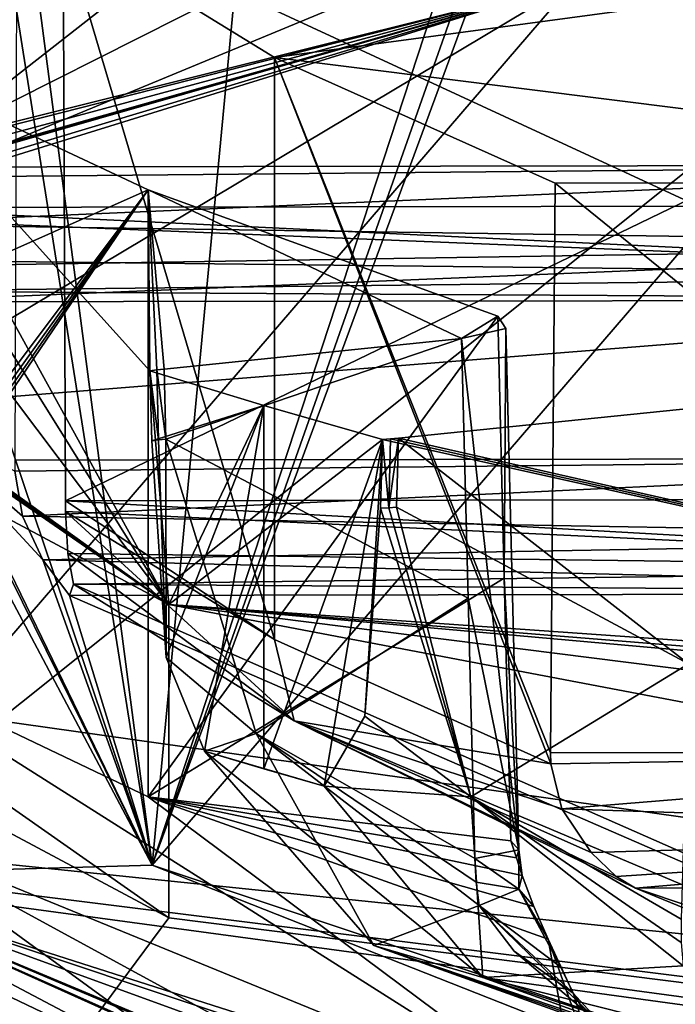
# Model space of a CAD drawing. Header units: millimetres. Extents: x -108 to 102, y -29 to 80.
# Tile 9 of 256: x -73.825 to -73.15, y 25.259 to 26.273. Entities that reach past the tile are written whole.
import ezdxf

# ---------------------------------------------------------------- set-up
doc = ezdxf.new("R2010")
doc.units = ezdxf.units.MM
doc.header["$LTSCALE"] = 65.185185
for name, color, linetype in [('1066', 7, 'CONTINUOUS'), ('1097', 7, 'CONTINUOUS'), ('115', 7, 'CONTINUOUS'), ('1156', 7, 'CONTINUOUS'), ('116', 7, 'CONTINUOUS'), ('1206', 7, 'CONTINUOUS'), ('1302', 7, 'CONTINUOUS'), ('1311', 7, 'CONTINUOUS'), ('1354', 7, 'CONTINUOUS'), ('1390', 7, 'CONTINUOUS'), ('1468', 7, 'CONTINUOUS'), ('1473', 7, 'CONTINUOUS'), ('1507', 7, 'CONTINUOUS'), ('1556', 7, 'CONTINUOUS'), ('1687', 7, 'CONTINUOUS'), ('1690', 7, 'CONTINUOUS'), ('1717', 7, 'CONTINUOUS'), ('1771', 7, 'CONTINUOUS'), ('181', 7, 'CONTINUOUS'), ('1914', 7, 'CONTINUOUS'), ('2016', 7, 'CONTINUOUS'), ('2071', 7, 'CONTINUOUS'), ('215', 7, 'CONTINUOUS'), ('219', 7, 'CONTINUOUS'), ('2194', 7, 'CONTINUOUS'), ('2299', 7, 'CONTINUOUS'), ('2312', 7, 'CONTINUOUS'), ('2341', 7, 'CONTINUOUS'), ('331', 7, 'CONTINUOUS'), ('397', 7, 'CONTINUOUS'), ('424', 7, 'CONTINUOUS'), ('662', 7, 'CONTINUOUS'), ('708', 7, 'CONTINUOUS'), ('729', 7, 'CONTINUOUS'), ('789', 7, 'CONTINUOUS'), ('797', 7, 'CONTINUOUS'), ('819', 7, 'CONTINUOUS'), ('834', 7, 'CONTINUOUS'), ('935', 7, 'CONTINUOUS'), ('962', 7, 'CONTINUOUS'), ('963', 7, 'CONTINUOUS'), ('995', 7, 'CONTINUOUS')]:
    doc.layers.add(name, color=color, linetype=linetype)

msp = doc.modelspace()

# ---------------------------------------------------------------- linework, layer by layer
at = {"layer": '1066', "linetype": 'CONTINUOUS'}
for points in [[(-72.5656, 25.8213, 228.0507), (-73.8276, 26.4058, 227.9258), (-73.8297, 25.8193, 228.0398), (-72.5656, 25.8213, 228.0507)], [(-72.5656, 25.8213, 228.0507), (-72.5551, 26.4077, 227.9368), (-73.8276, 26.4058, 227.9258), (-72.5656, 25.8213, 228.0507)]]:
    msp.add_3dface(points, dxfattribs=at)
at = {"layer": '1097', "linetype": 'CONTINUOUS'}
for points in [[(-73.3192, 25.4275, 225.5112), (-73.3107, 25.4182, 225.4374), (-73.3132, 25.4099, 225.5033), (-73.3192, 25.4275, 225.5112)], [(-73.3107, 25.4182, 225.4374), (-73.3563, 25.4094, 225.3786), (-73.3107, 25.3779, 225.4331), (-73.3107, 25.4182, 225.4374)], [(-73.3107, 25.4182, 225.4374), (-73.3073, 25.3919, 225.4954), (-73.3132, 25.4099, 225.5033), (-73.3107, 25.4182, 225.4374)], [(-73.3107, 25.4182, 225.4374), (-73.3107, 25.3779, 225.4331), (-73.3073, 25.3919, 225.4954), (-73.3107, 25.4182, 225.4374)], [(-73.3107, 25.3779, 225.4331), (-73.3563, 25.4094, 225.3786), (-73.3548, 25.3849, 225.3822), (-73.3107, 25.3779, 225.4331)], [(-73.3516, 25.3608, 225.3869), (-73.3107, 25.3779, 225.4331), (-73.3548, 25.3849, 225.3822), (-73.3516, 25.3608, 225.3869)]]:
    msp.add_3dface(points, dxfattribs=at)
at = {"layer": '115', "linetype": 'CONTINUOUS'}
for points in [[(-92.5, -10.5, 82.05), (-2.5, -10.5, 82.05), (-77.0303, 29.1675, 82.05), (-92.5, -10.5, 82.05)], [(-77.0303, 29.1675, 82.05), (-2.5, -10.5, 82.05), (-65.5001, 26, 82.05), (-77.0303, 29.1675, 82.05)]]:
    msp.add_3dface(points, dxfattribs=at)
at = {"layer": '1156', "linetype": 'CONTINUOUS'}
for points in [[(-72.5656, 25.8213, 228.0507), (-73.8297, 25.8193, 228.0398), (-73.8296, 25.8081, 228.0413), (-72.5656, 25.8213, 228.0507)], [(-72.5656, 25.8213, 228.0507), (-73.8296, 25.8081, 228.0413), (-73.8218, 25.7618, 228.036), (-72.5656, 25.8213, 228.0507)], [(-72.5656, 25.8213, 228.0507), (-73.8218, 25.7618, 228.036), (-72.5362, 25.739, 228.0358), (-72.5656, 25.8213, 228.0507)], [(-72.5345, 25.7074, 227.857), (-73.7776, 25.7667, 227.8064), (-73.7775, 25.7777, 227.8039), (-72.5345, 25.7074, 227.857)], [(-72.5635, 25.7796, 227.8143), (-72.5345, 25.7074, 227.857), (-73.7775, 25.7777, 227.8039), (-72.5635, 25.7796, 227.8143)], [(-73.7776, 25.7667, 227.8064), (-72.5345, 25.7074, 227.857), (-73.7753, 25.7232, 227.8287), (-73.7776, 25.7667, 227.8064)], [(-73.8218, 25.7618, 228.036), (-73.8008, 25.7167, 228.0096), (-72.5362, 25.739, 228.0358), (-73.8218, 25.7618, 228.036)], [(-73.8008, 25.7167, 228.0096), (-72.4446, 25.6824, 227.9544), (-72.5362, 25.739, 228.0358), (-73.8008, 25.7167, 228.0096)], [(-72.4446, 25.6824, 227.9544), (-73.8008, 25.7167, 228.0096), (-73.7734, 25.68, 227.9408), (-72.4446, 25.6824, 227.9544)], [(-72.5345, 25.7074, 227.857), (-73.7693, 25.6917, 227.8677), (-73.7753, 25.7232, 227.8287), (-72.5345, 25.7074, 227.857)], [(-72.5345, 25.7074, 227.857), (-72.4446, 25.6824, 227.9544), (-73.7693, 25.6917, 227.8677), (-72.5345, 25.7074, 227.857)], [(-73.7693, 25.6917, 227.8677), (-72.4446, 25.6824, 227.9544), (-73.7734, 25.68, 227.9408), (-73.7693, 25.6917, 227.8677)]]:
    msp.add_3dface(points, dxfattribs=at)
at = {"layer": '116', "linetype": 'CONTINUOUS'}
for points in [[(-92.5, -10.5, 80.05), (-2.5, 79.5, 80.05), (-2.5, -10.5, 80.05), (-92.5, -10.5, 80.05)], [(-2.5, 79.5, 80.05), (-92.5, -10.5, 80.05), (-61.3855, 28.8369, 80.05), (-2.5, 79.5, 80.05)], [(-92.5, -10.5, 80.05), (-92.5, 79.5, 80.05), (-72.1573, 36.6633, 80.05), (-92.5, -10.5, 80.05)], [(-72.1573, 32.3367, 80.05), (-92.5, -10.5, 80.05), (-72.1573, 36.6633, 80.05), (-72.1573, 32.3367, 80.05)], [(-69.6145, 28.8369, 80.05), (-92.5, -10.5, 80.05), (-72.1573, 32.3367, 80.05), (-69.6145, 28.8369, 80.05)], [(-61.3855, 28.8369, 80.05), (-92.5, -10.5, 80.05), (-65.5, 27.5, 80.05), (-61.3855, 28.8369, 80.05)], [(-65.5, 27.5, 80.05), (-92.5, -10.5, 80.05), (-69.6145, 28.8369, 80.05), (-65.5, 27.5, 80.05)]]:
    msp.add_3dface(points, dxfattribs=at)
at = {"layer": '1206', "linetype": 'CONTINUOUS'}
for points in [[(-74.0454, 25.3922, 228.3818), (-72.9299, 26.2838, 233.4383), (-73.254, 26.3119, 233.5974), (-74.0454, 25.3922, 228.3818)], [(-73.6883, 25.4026, 228.4407), (-72.9299, 26.2838, 233.4383), (-74.0454, 25.3922, 228.3818), (-73.6883, 25.4026, 228.4407)], [(-71.5729, 24.5675, 223.7043), (-73.6883, 25.4026, 228.4407), (-74.0454, 25.3922, 228.3818), (-71.5729, 24.5675, 223.7043)], [(-71.319, 24.6123, 223.9587), (-73.6883, 25.4026, 228.4407), (-71.5729, 24.5675, 223.7043), (-71.319, 24.6123, 223.9587)]]:
    msp.add_3dface(points, dxfattribs=at)
at = {"layer": '1302', "linetype": 'CONTINUOUS'}
for points in [[(-73.6711, 25.3483, 223.8136), (-75.6, 26.3792, 229.66), (-73.8733, 25.0766, 223.7123), (-73.6711, 25.3483, 223.8136)], [(-68.6211, 24.7112, 220.2002), (-73.6711, 25.3483, 223.8136), (-73.8733, 25.0766, 223.7123), (-68.6211, 24.7112, 220.2002)]]:
    msp.add_3dface(points, dxfattribs=at)
at = {"layer": '1311', "linetype": 'CONTINUOUS'}
msp.add_3dface([(-69.6307, 24.7914, 218.7702), (-74.197, 25.0358, 223.4808), (-75.1591, 25.5398, 223.0142), (-69.6307, 24.7914, 218.7702)], dxfattribs=at)
at = {"layer": '1354', "linetype": 'CONTINUOUS'}
for points in [[(-73.981, 26.2329, 226.9455), (-73.6925, 26.0977, 226.1785), (-73.9853, 25.9676, 227.006), (-73.981, 26.2329, 226.9455)], [(-73.6925, 25.4728, 226.2886), (-74.0131, 25.626, 227.1571), (-73.6925, 26.0977, 226.1785), (-73.6925, 25.4728, 226.2886)], [(-74.0131, 25.626, 227.1571), (-74.0043, 25.6501, 227.1237), (-73.6925, 26.0977, 226.1785), (-74.0131, 25.626, 227.1571)], [(-74.0043, 25.6501, 227.1237), (-73.997, 25.6741, 227.0955), (-73.6925, 26.0977, 226.1785), (-74.0043, 25.6501, 227.1237)], [(-73.997, 25.6741, 227.0955), (-73.9895, 25.7017, 227.0665), (-73.6925, 26.0977, 226.1785), (-73.997, 25.6741, 227.0955)], [(-73.9895, 25.7017, 227.0665), (-73.9853, 25.9676, 227.006), (-73.6925, 26.0977, 226.1785), (-73.9895, 25.7017, 227.0665)], [(-73.3326, 25.9677, 225.4412), (-73.6925, 25.4728, 226.2886), (-73.6925, 26.0977, 226.1785), (-73.3326, 25.9677, 225.4412)], [(-73.3326, 25.9677, 225.4412), (-73.3259, 25.6978, 225.4762), (-73.6925, 25.4728, 226.2886), (-73.3326, 25.9677, 225.4412)], [(-73.3259, 25.6978, 225.4762), (-73.3192, 25.4275, 225.5112), (-73.6925, 25.4728, 226.2886), (-73.3259, 25.6978, 225.4762)], [(-73.6925, 25.4728, 226.2886), (-73.3192, 25.4275, 225.5112), (-73.3132, 25.4099, 225.5033), (-73.6925, 25.4728, 226.2886)], [(-73.3073, 25.3919, 225.4954), (-73.2953, 25.3599, 225.4789), (-73.6925, 25.4728, 226.2886), (-73.3073, 25.3919, 225.4954)], [(-73.3073, 25.3919, 225.4954), (-73.6925, 25.4728, 226.2886), (-73.3132, 25.4099, 225.5033), (-73.3073, 25.3919, 225.4954)], [(-73.2953, 25.3599, 225.4789), (-73.2808, 25.3264, 225.4583), (-73.6925, 25.4728, 226.2886), (-73.2953, 25.3599, 225.4789)]]:
    msp.add_3dface(points, dxfattribs=at)
at = {"layer": '1390', "linetype": 'CONTINUOUS'}
for points in [[(-75.3525, 25.7637, 223.0372), (-69.9739, 25.0046, 218.7327), (-75.1591, 25.5398, 223.0142), (-75.3525, 25.7637, 223.0372)], [(-75.1591, 25.5398, 223.0142), (-69.9739, 25.0046, 218.7327), (-69.8826, 24.8806, 218.7545), (-75.1591, 25.5398, 223.0142)], [(-69.6307, 24.7914, 218.7702), (-75.1591, 25.5398, 223.0142), (-69.8826, 24.8806, 218.7545), (-69.6307, 24.7914, 218.7702)]]:
    msp.add_3dface(points, dxfattribs=at)
at = {"layer": '1468', "linetype": 'CONTINUOUS'}
for points in [[(-73.1286, 25.8734, 224.9062), (-73.1362, 25.6098, 224.9648), (-73.4348, 25.842, 224.7286), (-73.1286, 25.8734, 224.9062)], [(-73.1362, 25.6098, 224.9648), (-73.4367, 25.7711, 224.7444), (-73.4348, 25.842, 224.7286), (-73.1362, 25.6098, 224.9648)], [(-73.1362, 25.6098, 224.9648), (-73.3604, 25.4729, 224.8621), (-73.4367, 25.7711, 224.7444), (-73.1362, 25.6098, 224.9648)], [(-73.1362, 25.6098, 224.9648), (-73.1438, 25.3468, 225.0233), (-73.3604, 25.4729, 224.8621), (-73.1362, 25.6098, 224.9648)], [(-73.3604, 25.4729, 224.8621), (-73.1438, 25.3468, 225.0233), (-73.1436, 25.3227, 225.0292), (-73.3604, 25.4729, 224.8621)], [(-73.1417, 25.2989, 225.036), (-73.3604, 25.4729, 224.8621), (-73.1436, 25.3227, 225.0292), (-73.1417, 25.2989, 225.036)]]:
    msp.add_3dface(points, dxfattribs=at)
at = {"layer": '1473', "linetype": 'CONTINUOUS'}
for points in [[(-73.4602, 25.3197, 225.2164), (-73.6343, 25.52, 225.0889), (-73.3478, 25.2867, 225.0277), (-73.4602, 25.3197, 225.2164)], [(-73.6343, 25.52, 225.0889), (-73.5113, 25.4837, 224.8832), (-73.3478, 25.2867, 225.0277), (-73.6343, 25.52, 225.0889)], [(-73.5113, 25.4837, 224.8832), (-73.6343, 25.52, 225.0889), (-73.5735, 25.5018, 224.9857), (-73.5113, 25.4837, 224.8832)], [(-73.2216, 25.2342, 225.3678), (-73.4602, 25.3197, 225.2164), (-73.1685, 25.2183, 225.2779), (-73.2216, 25.2342, 225.3678)], [(-73.4602, 25.3197, 225.2164), (-73.3478, 25.2867, 225.0277), (-73.1143, 25.2026, 225.1886), (-73.4602, 25.3197, 225.2164)], [(-73.4602, 25.3197, 225.2164), (-73.1143, 25.2026, 225.1886), (-73.1685, 25.2183, 225.2779), (-73.4602, 25.3197, 225.2164)]]:
    msp.add_3dface(points, dxfattribs=at)
at = {"layer": '1507', "linetype": 'CONTINUOUS'}
for points in [[(-74.0205, 26.3113, 232.1459), (-73.9163, 26.1464, 232.1446), (-73.3215, 26.6117, 233.8496), (-74.0205, 26.3113, 232.1459)], [(-73.3215, 26.6117, 233.8496), (-73.9163, 26.1464, 232.1446), (-73.6162, 26.2979, 233.004), (-73.3215, 26.6117, 233.8496)]]:
    msp.add_3dface(points, dxfattribs=at)
at = {"layer": '1556', "linetype": 'CONTINUOUS'}
for points in [[(-73.5735, 25.8757, 224.9197), (-73.6888, 25.8394, 225.1308), (-73.6907, 25.9113, 225.1214), (-73.5735, 25.8757, 224.9197)], [(-73.6738, 25.6164, 225.1428), (-73.6888, 25.8394, 225.1308), (-73.5735, 25.8757, 224.9197), (-73.6738, 25.6164, 225.1428)], [(-73.6343, 25.52, 225.0889), (-73.6738, 25.6164, 225.1428), (-73.5735, 25.8757, 224.9197), (-73.6343, 25.52, 225.0889)], [(-73.5735, 25.5018, 224.9857), (-73.6343, 25.52, 225.0889), (-73.5735, 25.8757, 224.9197), (-73.5735, 25.5018, 224.9857)], [(-73.4512, 25.8407, 224.721), (-73.5735, 25.5018, 224.9857), (-73.5735, 25.8757, 224.9197), (-73.4512, 25.8407, 224.721)], [(-73.5113, 25.4837, 224.8832), (-73.5735, 25.5018, 224.9857), (-73.4512, 25.8407, 224.721), (-73.5113, 25.4837, 224.8832)], [(-73.4695, 25.556, 224.8012), (-73.5113, 25.4837, 224.8832), (-73.4512, 25.8407, 224.721), (-73.4695, 25.556, 224.8012)], [(-73.4532, 25.7699, 224.7368), (-73.4695, 25.556, 224.8012), (-73.4512, 25.8407, 224.721), (-73.4532, 25.7699, 224.7368)]]:
    msp.add_3dface(points, dxfattribs=at)
at = {"layer": '1687', "linetype": 'CONTINUOUS'}
for points in [[(-72.5504, 25.5191, 226.3372), (-73.2781, 25.518, 226.3309), (-73.2779, 25.5068, 226.3324), (-72.5504, 25.5191, 226.3372)], [(-72.5504, 25.5191, 226.3372), (-73.2779, 25.5068, 226.3324), (-73.2665, 25.4606, 226.3271), (-72.5504, 25.5191, 226.3372)], [(-72.5205, 25.4362, 226.3219), (-72.5504, 25.5191, 226.3372), (-73.2665, 25.4606, 226.3271), (-72.5205, 25.4362, 226.3219)], [(-73.2365, 25.4154, 226.3009), (-72.5205, 25.4362, 226.3219), (-73.2665, 25.4606, 226.3271), (-73.2365, 25.4154, 226.3009)], [(-72.5205, 25.4362, 226.3219), (-73.2365, 25.4154, 226.3009), (-73.2108, 25.3909, 226.2688), (-72.5205, 25.4362, 226.3219)], [(-72.5205, 25.4362, 226.3219), (-73.2108, 25.3909, 226.2688), (-73.1906, 25.3788, 226.2325), (-72.5205, 25.4362, 226.3219)], [(-72.5205, 25.4362, 226.3219), (-73.1906, 25.3788, 226.2325), (-72.8107, 25.3794, 226.2358), (-72.5205, 25.4362, 226.3219)]]:
    msp.add_3dface(points, dxfattribs=at)
at = {"layer": '1690', "linetype": 'CONTINUOUS'}
for points in [[(-73.9999, 26.1212, 229.752), (-73.9999, 26.11, 229.7534), (-72.5808, 26.1234, 229.7642), (-73.9999, 26.1212, 229.752)], [(-73.9999, 26.11, 229.7534), (-73.9946, 26.0625, 229.7477), (-72.5808, 26.1234, 229.7642), (-73.9999, 26.11, 229.7534)], [(-72.5808, 26.1234, 229.7642), (-73.9946, 26.0625, 229.7477), (-72.5513, 26.0411, 229.7493), (-72.5808, 26.1234, 229.7642)], [(-73.9978, 26.0796, 229.5156), (-72.5787, 26.0817, 229.5278), (-72.5498, 26.0096, 229.5705), (-73.9978, 26.0796, 229.5156)], [(-73.9978, 26.0685, 229.5181), (-73.9978, 26.0796, 229.5156), (-72.5498, 26.0096, 229.5705), (-73.9978, 26.0685, 229.5181)], [(-73.9928, 26.0258, 229.5398), (-73.9978, 26.0685, 229.5181), (-72.5498, 26.0096, 229.5705), (-73.9928, 26.0258, 229.5398)], [(-73.9946, 26.0625, 229.7477), (-73.9813, 26.0186, 229.7217), (-72.5513, 26.0411, 229.7493), (-73.9946, 26.0625, 229.7477)], [(-73.9813, 26.0186, 229.7217), (-73.9697, 25.9823, 229.6549), (-72.5513, 26.0411, 229.7493), (-73.9813, 26.0186, 229.7217)], [(-73.9697, 25.9823, 229.6549), (-72.4597, 25.9846, 229.6679), (-72.5513, 26.0411, 229.7493), (-73.9697, 25.9823, 229.6549)], [(-73.98, 25.9935, 229.5795), (-73.9928, 26.0258, 229.5398), (-72.5498, 26.0096, 229.5705), (-73.98, 25.9935, 229.5795)], [(-72.4597, 25.9846, 229.6679), (-73.98, 25.9935, 229.5795), (-72.5498, 26.0096, 229.5705), (-72.4597, 25.9846, 229.6679)], [(-73.98, 25.9935, 229.5795), (-72.4597, 25.9846, 229.6679), (-73.9697, 25.9823, 229.6549), (-73.98, 25.9935, 229.5795)]]:
    msp.add_3dface(points, dxfattribs=at)
at = {"layer": '1717', "linetype": 'CONTINUOUS'}
for points in [[(-74.0277, 26.0716, 231.7203), (-74.2532, 25.7152, 229.6995), (-73.254, 26.3119, 233.5974), (-74.0277, 26.0716, 231.7203)], [(-74.2532, 25.7152, 229.6995), (-74.0454, 25.3922, 228.3818), (-73.254, 26.3119, 233.5974), (-74.2532, 25.7152, 229.6995)], [(-74.0167, 26.0822, 231.7724), (-74.0277, 26.0716, 231.7203), (-73.254, 26.3119, 233.5974), (-74.0167, 26.0822, 231.7724)], [(-74.009, 26.095, 231.8207), (-74.0167, 26.0822, 231.7724), (-73.254, 26.3119, 233.5974), (-74.009, 26.095, 231.8207)], [(-74.008, 26.097, 231.8277), (-74.009, 26.095, 231.8207), (-73.254, 26.3119, 233.5974), (-74.008, 26.097, 231.8277)], [(-74.0067, 26.0985, 231.8343), (-74.008, 26.097, 231.8277), (-73.254, 26.3119, 233.5974), (-74.0067, 26.0985, 231.8343)], [(-74.0067, 26.0985, 231.8343), (-73.254, 26.3119, 233.5974), (-73.9813, 26.116, 231.9336), (-74.0067, 26.0985, 231.8343)], [(-73.254, 26.3119, 233.5974), (-73.9324, 26.1388, 232.0933), (-73.9813, 26.116, 231.9336), (-73.254, 26.3119, 233.5974)], [(-73.9163, 26.1464, 232.1446), (-73.9324, 26.1388, 232.0933), (-73.254, 26.3119, 233.5974), (-73.9163, 26.1464, 232.1446)], [(-73.9163, 26.1464, 232.1446), (-73.254, 26.3119, 233.5974), (-73.6162, 26.2979, 233.004), (-73.9163, 26.1464, 232.1446)], [(-73.1528, 24.9906, 225.5897), (-73.1276, 24.9836, 225.5421), (-74.0454, 25.3922, 228.3818), (-73.1528, 24.9906, 225.5897)], [(-73.5577, 25.1346, 226.4064), (-73.1528, 24.9906, 225.5897), (-74.0454, 25.3922, 228.3818), (-73.5577, 25.1346, 226.4064)], [(-74.0454, 25.3922, 228.3818), (-73.1276, 24.9836, 225.5421), (-72.9948, 24.9476, 225.307), (-74.0454, 25.3922, 228.3818)], [(-73.873, 25.2852, 227.2605), (-73.5577, 25.1346, 226.4064), (-74.0454, 25.3922, 228.3818), (-73.873, 25.2852, 227.2605)], [(-71.5729, 24.5675, 223.7043), (-74.0454, 25.3922, 228.3818), (-71.7922, 24.6718, 223.7817), (-71.5729, 24.5675, 223.7043)], [(-72.9865, 24.9445, 225.2958), (-74.0454, 25.3922, 228.3818), (-72.9909, 24.9462, 225.3014), (-72.9865, 24.9445, 225.2958)], [(-74.0454, 25.3922, 228.3818), (-72.9865, 24.9445, 225.2958), (-72.9567, 24.9333, 225.2565), (-74.0454, 25.3922, 228.3818)], [(-74.0454, 25.3922, 228.3818), (-72.9948, 24.9476, 225.307), (-72.9909, 24.9462, 225.3014), (-74.0454, 25.3922, 228.3818)], [(-71.7922, 24.6718, 223.7817), (-74.0454, 25.3922, 228.3818), (-72.3979, 24.7927, 224.4674), (-71.7922, 24.6718, 223.7817)], [(-72.3979, 24.7927, 224.4674), (-74.0454, 25.3922, 228.3818), (-72.9269, 24.924, 225.212), (-72.3979, 24.7927, 224.4674)], [(-72.9269, 24.924, 225.212), (-74.0454, 25.3922, 228.3818), (-72.9567, 24.9333, 225.2565), (-72.9269, 24.924, 225.212)]]:
    msp.add_3dface(points, dxfattribs=at)
at = {"layer": '1771', "linetype": 'CONTINUOUS'}
for points in [[(-73.2781, 25.518, 226.3309), (-72.5504, 25.5191, 226.3372), (-73.2735, 26.1045, 226.217), (-73.2781, 25.518, 226.3309)], [(-73.2735, 26.1045, 226.217), (-72.5504, 25.5191, 226.3372), (-72.5399, 26.1056, 226.2233), (-73.2735, 26.1045, 226.217)]]:
    msp.add_3dface(points, dxfattribs=at)
at = {"layer": '181', "linetype": 'CONTINUOUS'}
for points in [[(-70.25, 26.7163, 89.05), (-65.5001, 26, 82.05), (-76.9454, 29.6841, 131.2217), (-70.25, 26.7163, 89.05)], [(-65.5001, 26, 82.05), (-65.5, 26.7471, 131.2235), (-76.9454, 29.6841, 131.2217), (-65.5001, 26, 82.05)], [(-77.0303, 29.1675, 82.05), (-65.5001, 26, 82.05), (-73.3879, 27.5646, 86.9826), (-77.0303, 29.1675, 82.05)], [(-65.5001, 26, 82.05), (-72.5007, 27.2538, 86.8), (-73.3879, 27.5646, 86.9826), (-65.5001, 26, 82.05)]]:
    msp.add_3dface(points, dxfattribs=at)
at = {"layer": '1914', "linetype": 'CONTINUOUS'}
for points in [[(-73.7799, 26.3678, 227.7104), (-73.5624, 26.2341, 226.952), (-72.5532, 26.3697, 227.721), (-73.7799, 26.3678, 227.7104)], [(-73.5624, 26.2341, 226.952), (-72.5399, 26.1056, 226.2233), (-72.5532, 26.3697, 227.721), (-73.5624, 26.2341, 226.952)], [(-73.5624, 26.2341, 226.952), (-73.2735, 26.1045, 226.217), (-72.5399, 26.1056, 226.2233), (-73.5624, 26.2341, 226.952)]]:
    msp.add_3dface(points, dxfattribs=at)
at = {"layer": '2016', "linetype": 'CONTINUOUS'}
for points in [[(-73.4448, 25.7704, 224.7403), (-73.4532, 25.7699, 224.7368), (-73.4512, 25.8407, 224.721), (-73.4448, 25.7704, 224.7403)], [(-73.4448, 25.7704, 224.7403), (-73.4512, 25.8407, 224.721), (-73.4428, 25.8413, 224.7245), (-73.4448, 25.7704, 224.7403)], [(-73.4367, 25.7711, 224.7444), (-73.4448, 25.7704, 224.7403), (-73.4348, 25.842, 224.7286), (-73.4367, 25.7711, 224.7444)], [(-73.4348, 25.842, 224.7286), (-73.4448, 25.7704, 224.7403), (-73.4428, 25.8413, 224.7245), (-73.4348, 25.842, 224.7286)]]:
    msp.add_3dface(points, dxfattribs=at)
at = {"layer": '2071', "linetype": 'CONTINUOUS'}
for points in [[(-73.6907, 25.9113, 225.1214), (-73.6817, 25.8403, 225.1363), (-73.6835, 25.9123, 225.127), (-73.6907, 25.9113, 225.1214)], [(-73.6888, 25.8394, 225.1308), (-73.6817, 25.8403, 225.1363), (-73.6907, 25.9113, 225.1214), (-73.6888, 25.8394, 225.1308)], [(-73.6741, 25.8411, 225.1412), (-73.6759, 25.9131, 225.1319), (-73.6835, 25.9123, 225.127), (-73.6741, 25.8411, 225.1412)], [(-73.6817, 25.8403, 225.1363), (-73.6741, 25.8411, 225.1412), (-73.6835, 25.9123, 225.127), (-73.6817, 25.8403, 225.1363)]]:
    msp.add_3dface(points, dxfattribs=at)
at = {"layer": '215', "linetype": 'CONTINUOUS'}
for points in [[(-73.3259, 25.6978, 225.4762), (-73.3326, 25.9677, 225.4412), (-73.3242, 25.9548, 225.3679), (-73.3259, 25.6978, 225.4762)], [(-73.3698, 25.9445, 225.3095), (-73.3107, 25.4182, 225.4374), (-73.3242, 25.9548, 225.3679), (-73.3698, 25.9445, 225.3095)], [(-73.3107, 25.4182, 225.4374), (-73.3259, 25.6978, 225.4762), (-73.3242, 25.9548, 225.3679), (-73.3107, 25.4182, 225.4374)], [(-73.3698, 25.9445, 225.3095), (-73.3631, 25.6772, 225.344), (-73.3107, 25.4182, 225.4374), (-73.3698, 25.9445, 225.3095)], [(-73.3192, 25.4275, 225.5112), (-73.3259, 25.6978, 225.4762), (-73.3107, 25.4182, 225.4374), (-73.3192, 25.4275, 225.5112)], [(-73.3563, 25.4094, 225.3786), (-73.3107, 25.4182, 225.4374), (-73.3631, 25.6772, 225.344), (-73.3563, 25.4094, 225.3786)]]:
    msp.add_3dface(points, dxfattribs=at)
at = {"layer": '219', "linetype": 'CONTINUOUS'}
for points in [[(-73.6888, 25.8394, 225.1308), (-73.6738, 25.6164, 225.1428), (-73.6817, 25.8403, 225.1363), (-73.6888, 25.8394, 225.1308)], [(-73.6817, 25.8403, 225.1363), (-73.6738, 25.6164, 225.1428), (-73.6741, 25.8411, 225.1412), (-73.6817, 25.8403, 225.1363)], [(-73.6741, 25.8411, 225.1412), (-73.6738, 25.6164, 225.1428), (-73.5811, 25.5381, 225.2308), (-73.6741, 25.8411, 225.1412)], [(-73.6738, 25.6164, 225.1428), (-73.6343, 25.52, 225.0889), (-73.5811, 25.5381, 225.2308), (-73.6738, 25.6164, 225.1428)], [(-73.6343, 25.52, 225.0889), (-73.4602, 25.3197, 225.2164), (-73.5811, 25.5381, 225.2308), (-73.6343, 25.52, 225.0889)], [(-73.5811, 25.5381, 225.2308), (-73.4602, 25.3197, 225.2164), (-73.3516, 25.3608, 225.3869), (-73.5811, 25.5381, 225.2308)], [(-73.4602, 25.3197, 225.2164), (-73.2216, 25.2342, 225.3678), (-73.3516, 25.3608, 225.3869), (-73.4602, 25.3197, 225.2164)], [(-73.3516, 25.3608, 225.3869), (-73.2216, 25.2342, 225.3678), (-73.3155, 25.3139, 225.4057), (-73.3516, 25.3608, 225.3869)], [(-73.3155, 25.3139, 225.4057), (-73.2216, 25.2342, 225.3678), (-73.255, 25.2706, 225.4211), (-73.3155, 25.3139, 225.4057)], [(-73.255, 25.2706, 225.4211), (-73.2216, 25.2342, 225.3678), (-73.2413, 25.2483, 225.4001), (-73.255, 25.2706, 225.4211)]]:
    msp.add_3dface(points, dxfattribs=at)
at = {"layer": '2194', "linetype": 'CONTINUOUS'}
for points in [[(-74.5894, 26.3064, 227.3618), (-75.6, 26.7016, 229.6031), (-73.6712, 25.6707, 223.7569), (-74.5894, 26.3064, 227.3618)], [(-74.5894, 26.3064, 227.3618), (-73.6712, 25.6707, 223.7569), (-74.5292, 26.2667, 227.1372), (-74.5894, 26.3064, 227.3618)], [(-73.6712, 25.6707, 223.7569), (-74.4633, 26.2274, 226.914), (-74.5292, 26.2667, 227.1372), (-73.6712, 25.6707, 223.7569)], [(-74.4455, 26.228, 226.9172), (-73.6712, 25.6707, 223.7569), (-74.1031, 26.2444, 227.0107), (-74.4455, 26.228, 226.9172)], [(-74.1031, 26.2444, 227.0107), (-73.6712, 25.6707, 223.7569), (-74.0287, 26.243, 227.0024), (-74.1031, 26.2444, 227.0107)], [(-73.6712, 25.6707, 223.7569), (-73.981, 26.2329, 226.9455), (-74.0287, 26.243, 227.0024), (-73.6712, 25.6707, 223.7569)], [(-73.981, 26.2329, 226.9455), (-73.6712, 25.6707, 223.7569), (-73.6907, 25.9113, 225.1214), (-73.981, 26.2329, 226.9455)], [(-73.6925, 26.0977, 226.1785), (-73.981, 26.2329, 226.9455), (-73.6907, 25.9113, 225.1214), (-73.6925, 26.0977, 226.1785)], [(-74.4633, 26.2274, 226.914), (-73.6712, 25.6707, 223.7569), (-74.4543, 26.2276, 226.9152), (-74.4633, 26.2274, 226.914)], [(-73.6712, 25.6707, 223.7569), (-74.4455, 26.228, 226.9172), (-74.4543, 26.2276, 226.9152), (-73.6712, 25.6707, 223.7569)], [(-73.3698, 25.9445, 225.3095), (-73.3326, 25.9677, 225.4412), (-73.6925, 26.0977, 226.1785), (-73.3698, 25.9445, 225.3095)], [(-73.6759, 25.9131, 225.1319), (-73.3698, 25.9445, 225.3095), (-73.6925, 26.0977, 226.1785), (-73.6759, 25.9131, 225.1319)], [(-73.6759, 25.9131, 225.1319), (-73.6925, 26.0977, 226.1785), (-73.6835, 25.9123, 225.127), (-73.6759, 25.9131, 225.1319)], [(-73.6925, 26.0977, 226.1785), (-73.6907, 25.9113, 225.1214), (-73.6835, 25.9123, 225.127), (-73.6925, 26.0977, 226.1785)], [(-73.3326, 25.9677, 225.4412), (-73.3698, 25.9445, 225.3095), (-73.3242, 25.9548, 225.3679), (-73.3326, 25.9677, 225.4412)], [(-73.6712, 25.6707, 223.7569), (-73.5735, 25.8757, 224.9197), (-73.6907, 25.9113, 225.1214), (-73.6712, 25.6707, 223.7569)], [(-73.6712, 25.6707, 223.7569), (-73.4512, 25.8407, 224.721), (-73.5735, 25.8757, 224.9197), (-73.6712, 25.6707, 223.7569)], [(-72.2337, 25.5701, 223.1865), (-73.1286, 25.8734, 224.9062), (-73.4348, 25.842, 224.7286), (-72.2337, 25.5701, 223.1865)], [(-73.6712, 25.6707, 223.7569), (-72.2337, 25.5701, 223.1865), (-73.4512, 25.8407, 224.721), (-73.6712, 25.6707, 223.7569)], [(-73.4512, 25.8407, 224.721), (-72.2337, 25.5701, 223.1865), (-73.4428, 25.8413, 224.7245), (-73.4512, 25.8407, 224.721)], [(-72.2337, 25.5701, 223.1865), (-73.4348, 25.842, 224.7286), (-73.4428, 25.8413, 224.7245), (-72.2337, 25.5701, 223.1865)], [(-73.6712, 25.6707, 223.7569), (-68.6212, 25.0336, 220.1434), (-71.8971, 25.5127, 222.8607), (-73.6712, 25.6707, 223.7569)], [(-72.2337, 25.5701, 223.1865), (-73.6712, 25.6707, 223.7569), (-72.0675, 25.541, 223.0215), (-72.2337, 25.5701, 223.1865)], [(-73.6712, 25.6707, 223.7569), (-71.8971, 25.5127, 222.8607), (-72.0675, 25.541, 223.0215), (-73.6712, 25.6707, 223.7569)]]:
    msp.add_3dface(points, dxfattribs=at)
at = {"layer": '2299', "linetype": 'CONTINUOUS'}
for points in [[(-73.7775, 25.7777, 227.8039), (-73.7799, 26.3678, 227.7104), (-72.5532, 26.3697, 227.721), (-73.7775, 25.7777, 227.8039)], [(-72.5635, 25.7796, 227.8143), (-73.7775, 25.7777, 227.8039), (-72.5532, 26.3697, 227.721), (-72.5635, 25.7796, 227.8143)]]:
    msp.add_3dface(points, dxfattribs=at)
at = {"layer": '2312', "linetype": 'CONTINUOUS'}
msp.add_3dface([(-73.1906, 25.3788, 226.2325), (-72.8355, 25.2598, 225.5575), (-72.8107, 25.3794, 226.2358), (-73.1906, 25.3788, 226.2325)], dxfattribs=at)
at = {"layer": '2341', "linetype": 'CONTINUOUS'}
for points in [[(-72.5703, 26.7099, 229.6503), (-73.9999, 26.7077, 229.638), (-72.5808, 26.1234, 229.7642), (-72.5703, 26.7099, 229.6503)], [(-73.9999, 26.7077, 229.638), (-73.9999, 26.1212, 229.752), (-72.5808, 26.1234, 229.7642), (-73.9999, 26.7077, 229.638)]]:
    msp.add_3dface(points, dxfattribs=at)
at = {"layer": '331', "linetype": 'CONTINUOUS'}
for points in [[(-75.3525, 25.7637, 223.0372), (-75.107, 27.7375, 222.3328), (-69.9739, 26.1925, 218.5232), (-75.3525, 25.7637, 223.0372)], [(-75.107, 27.7375, 222.3328), (-69.1697, 26.9884, 218.0846), (-69.9739, 26.1925, 218.5232), (-75.107, 27.7375, 222.3328)], [(-69.9739, 25.0046, 218.7327), (-75.3525, 25.7637, 223.0372), (-69.9739, 26.1925, 218.5232), (-69.9739, 25.0046, 218.7327)]]:
    msp.add_3dface(points, dxfattribs=at)
at = {"layer": '397', "linetype": 'CONTINUOUS'}
for points in [[(-75.6, 26.3792, 229.66), (-73.6711, 25.3483, 223.8136), (-75.6, 26.7016, 229.6031), (-75.6, 26.3792, 229.66)], [(-75.6, 26.7016, 229.6031), (-73.6711, 25.3483, 223.8136), (-73.6712, 25.6707, 223.7569), (-75.6, 26.7016, 229.6031)], [(-73.6711, 25.3483, 223.8136), (-68.6211, 24.7112, 220.2002), (-73.6712, 25.6707, 223.7569), (-73.6711, 25.3483, 223.8136)], [(-73.6712, 25.6707, 223.7569), (-68.6211, 24.7112, 220.2002), (-68.6212, 25.0336, 220.1434), (-73.6712, 25.6707, 223.7569)]]:
    msp.add_3dface(points, dxfattribs=at)
at = {"layer": '424', "linetype": 'CONTINUOUS'}
for points in [[(-73.3073, 25.3919, 225.4954), (-73.3107, 25.3779, 225.4331), (-73.2953, 25.3599, 225.4789), (-73.3073, 25.3919, 225.4954)], [(-73.3107, 25.3779, 225.4331), (-73.3516, 25.3608, 225.3869), (-73.2675, 25.2976, 225.4389), (-73.3107, 25.3779, 225.4331)], [(-73.2953, 25.3599, 225.4789), (-73.3107, 25.3779, 225.4331), (-73.2808, 25.3264, 225.4583), (-73.2953, 25.3599, 225.4789)], [(-73.2808, 25.3264, 225.4583), (-73.3107, 25.3779, 225.4331), (-73.2675, 25.2976, 225.4389), (-73.2808, 25.3264, 225.4583)], [(-73.3516, 25.3608, 225.3869), (-73.3155, 25.3139, 225.4057), (-73.255, 25.2706, 225.4211), (-73.3516, 25.3608, 225.3869)], [(-73.3516, 25.3608, 225.3869), (-73.255, 25.2706, 225.4211), (-73.2675, 25.2976, 225.4389), (-73.3516, 25.3608, 225.3869)]]:
    msp.add_3dface(points, dxfattribs=at)
at = {"layer": '662', "linetype": 'CONTINUOUS'}
for points in [[(-75.85, 26.133, 229.7034), (-75.6, 26.3792, 229.66), (-73.6711, 27.41, 235.5063), (-75.85, 26.133, 229.7034)], [(-73.8734, 27.1894, 235.6945), (-75.85, 26.133, 229.7034), (-73.6711, 27.41, 235.5063), (-73.8734, 27.1894, 235.6945)]]:
    msp.add_3dface(points, dxfattribs=at)
at = {"layer": '708', "linetype": 'CONTINUOUS'}
msp.add_3dface([(-73.255, 25.2706, 225.4211), (-73.2413, 25.2483, 225.4001), (-73.2041, 25.1109, 225.4496), (-73.255, 25.2706, 225.4211)], dxfattribs=at)
at = {"layer": '729', "linetype": 'CONTINUOUS'}
for points in [[(-73.255, 25.2706, 225.4211), (-73.2808, 25.3264, 225.4583), (-73.2675, 25.2976, 225.4389), (-73.255, 25.2706, 225.4211)], [(-73.2808, 25.3264, 225.4583), (-73.255, 25.2706, 225.4211), (-73.2041, 25.1109, 225.4496), (-73.2808, 25.3264, 225.4583)], [(-73.2808, 25.3264, 225.4583), (-73.2041, 25.1109, 225.4496), (-73.2476, 25.1412, 225.5098), (-73.2808, 25.3264, 225.4583)]]:
    msp.add_3dface(points, dxfattribs=at)
at = {"layer": '789', "linetype": 'CONTINUOUS'}
for points in [[(-73.7775, 25.7777, 227.8039), (-73.5625, 25.6347, 227.0579), (-73.7799, 26.3678, 227.7104), (-73.7775, 25.7777, 227.8039)], [(-73.7799, 26.3678, 227.7104), (-73.5625, 25.6347, 227.0579), (-73.5624, 26.2341, 226.952), (-73.7799, 26.3678, 227.7104)], [(-73.5625, 25.6347, 227.0579), (-73.2779, 25.5068, 226.3324), (-73.5624, 26.2341, 226.952), (-73.5625, 25.6347, 227.0579)], [(-73.5624, 26.2341, 226.952), (-73.2781, 25.518, 226.3309), (-73.2735, 26.1045, 226.217), (-73.5624, 26.2341, 226.952)], [(-73.2779, 25.5068, 226.3324), (-73.2781, 25.518, 226.3309), (-73.5624, 26.2341, 226.952), (-73.2779, 25.5068, 226.3324)], [(-73.7776, 25.7667, 227.8064), (-73.5625, 25.6347, 227.0579), (-73.7775, 25.7777, 227.8039), (-73.7776, 25.7667, 227.8064)]]:
    msp.add_3dface(points, dxfattribs=at)
at = {"layer": '797', "linetype": 'CONTINUOUS'}
for points in [[(-73.5625, 25.6347, 227.0579), (-73.7776, 25.7667, 227.8064), (-73.5423, 25.5512, 227.0713), (-73.5625, 25.6347, 227.0579)], [(-73.5423, 25.5512, 227.0713), (-73.7776, 25.7667, 227.8064), (-73.7753, 25.7232, 227.8287), (-73.5423, 25.5512, 227.0713)], [(-73.7693, 25.6917, 227.8677), (-73.5423, 25.5512, 227.0713), (-73.7753, 25.7232, 227.8287), (-73.7693, 25.6917, 227.8677)], [(-73.2779, 25.5068, 226.3324), (-73.5625, 25.6347, 227.0579), (-73.5423, 25.5512, 227.0713), (-73.2779, 25.5068, 226.3324)], [(-73.2779, 25.5068, 226.3324), (-73.5423, 25.5512, 227.0713), (-73.2665, 25.4606, 226.3271), (-73.2779, 25.5068, 226.3324)], [(-73.5423, 25.5512, 227.0713), (-73.2365, 25.4154, 226.3009), (-73.2665, 25.4606, 226.3271), (-73.5423, 25.5512, 227.0713)]]:
    msp.add_3dface(points, dxfattribs=at)
at = {"layer": '819', "linetype": 'CONTINUOUS'}
for points in [[(-73.998, 26.6696, 229.4222), (-72.5683, 26.6718, 229.4345), (-73.9978, 26.0796, 229.5156), (-73.998, 26.6696, 229.4222)], [(-72.5683, 26.6718, 229.4345), (-72.5787, 26.0817, 229.5278), (-73.9978, 26.0796, 229.5156), (-72.5683, 26.6718, 229.4345)]]:
    msp.add_3dface(points, dxfattribs=at)
at = {"layer": '834', "linetype": 'CONTINUOUS'}
for points in [[(-73.6741, 25.8411, 225.1412), (-73.3698, 25.9445, 225.3095), (-73.6759, 25.9131, 225.1319), (-73.6741, 25.8411, 225.1412)], [(-73.3631, 25.6772, 225.344), (-73.3698, 25.9445, 225.3095), (-73.6741, 25.8411, 225.1412), (-73.3631, 25.6772, 225.344)], [(-73.3631, 25.6772, 225.344), (-73.6741, 25.8411, 225.1412), (-73.5811, 25.5381, 225.2308), (-73.3631, 25.6772, 225.344)], [(-73.3563, 25.4094, 225.3786), (-73.3631, 25.6772, 225.344), (-73.5811, 25.5381, 225.2308), (-73.3563, 25.4094, 225.3786)], [(-73.3563, 25.4094, 225.3786), (-73.5811, 25.5381, 225.2308), (-73.3548, 25.3849, 225.3822), (-73.3563, 25.4094, 225.3786)], [(-73.5811, 25.5381, 225.2308), (-73.3516, 25.3608, 225.3869), (-73.3548, 25.3849, 225.3822), (-73.5811, 25.5381, 225.2308)]]:
    msp.add_3dface(points, dxfattribs=at)
at = {"layer": '935', "linetype": 'CONTINUOUS'}
for points in [[(-73.9282, 25.8543, 228.7904), (-73.8008, 25.7167, 228.0096), (-73.8218, 25.7618, 228.036), (-73.9282, 25.8543, 228.7904)], [(-73.8296, 25.8081, 228.0413), (-73.9282, 25.8543, 228.7904), (-73.8218, 25.7618, 228.036), (-73.8296, 25.8081, 228.0413)]]:
    msp.add_3dface(points, dxfattribs=at)
at = {"layer": '962', "linetype": 'CONTINUOUS'}
for points in [[(-73.6925, 25.4728, 226.2886), (-73.2476, 25.1412, 225.5098), (-74.0131, 25.626, 227.1571), (-73.6925, 25.4728, 226.2886)], [(-74.0131, 25.626, 227.1571), (-73.2476, 25.1412, 225.5098), (-73.9767, 25.4394, 227.2012), (-74.0131, 25.626, 227.1571)], [(-73.2808, 25.3264, 225.4583), (-73.2476, 25.1412, 225.5098), (-73.6925, 25.4728, 226.2886), (-73.2808, 25.3264, 225.4583)], [(-73.2476, 25.1412, 225.5098), (-73.1528, 24.9906, 225.5897), (-73.9767, 25.4394, 227.2012), (-73.2476, 25.1412, 225.5098)], [(-73.9767, 25.4394, 227.2012), (-73.1528, 24.9906, 225.5897), (-73.5577, 25.1346, 226.4064), (-73.9767, 25.4394, 227.2012)], [(-73.873, 25.2852, 227.2605), (-73.9767, 25.4394, 227.2012), (-73.5577, 25.1346, 226.4064), (-73.873, 25.2852, 227.2605)]]:
    msp.add_3dface(points, dxfattribs=at)
at = {"layer": '963', "linetype": 'CONTINUOUS'}
for points in [[(-73.4532, 25.7699, 224.7368), (-73.3604, 25.4729, 224.8621), (-73.4695, 25.556, 224.8012), (-73.4532, 25.7699, 224.7368)], [(-73.4448, 25.7704, 224.7403), (-73.3604, 25.4729, 224.8621), (-73.4532, 25.7699, 224.7368), (-73.4448, 25.7704, 224.7403)], [(-73.4367, 25.7711, 224.7444), (-73.3604, 25.4729, 224.8621), (-73.4448, 25.7704, 224.7403), (-73.4367, 25.7711, 224.7444)], [(-73.4695, 25.556, 224.8012), (-73.3604, 25.4729, 224.8621), (-73.5113, 25.4837, 224.8832), (-73.4695, 25.556, 224.8012)], [(-73.5113, 25.4837, 224.8832), (-73.3604, 25.4729, 224.8621), (-73.3478, 25.2867, 225.0277), (-73.5113, 25.4837, 224.8832)], [(-73.3604, 25.4729, 224.8621), (-73.1417, 25.2989, 225.036), (-73.3478, 25.2867, 225.0277), (-73.3604, 25.4729, 224.8621)], [(-73.1417, 25.2989, 225.036), (-73.1151, 25.2548, 225.0707), (-73.3478, 25.2867, 225.0277), (-73.1417, 25.2989, 225.036)], [(-73.1151, 25.2548, 225.0707), (-73.0791, 25.2188, 225.1271), (-73.3478, 25.2867, 225.0277), (-73.1151, 25.2548, 225.0707)], [(-73.3478, 25.2867, 225.0277), (-73.0791, 25.2188, 225.1271), (-73.0951, 25.2042, 225.1559), (-73.3478, 25.2867, 225.0277)], [(-73.1143, 25.2026, 225.1886), (-73.3478, 25.2867, 225.0277), (-73.0951, 25.2042, 225.1559), (-73.1143, 25.2026, 225.1886)]]:
    msp.add_3dface(points, dxfattribs=at)
at = {"layer": '995', "linetype": 'CONTINUOUS'}
for points in [[(-73.5881, 26.4621, 232.2371), (-73.296, 26.5988, 233.0127), (-73.6883, 25.4026, 228.4407), (-73.5881, 26.4621, 232.2371)], [(-73.6883, 25.4026, 228.4407), (-73.296, 26.5988, 233.0127), (-73.2709, 26.5869, 233.0516), (-73.6883, 25.4026, 228.4407)], [(-72.9299, 26.2838, 233.4383), (-73.6883, 25.4026, 228.4407), (-73.2513, 26.588, 233.0902), (-72.9299, 26.2838, 233.4383)], [(-73.2513, 26.588, 233.0902), (-73.6883, 25.4026, 228.4407), (-73.2709, 26.5869, 233.0516), (-73.2513, 26.588, 233.0902)], [(-73.5881, 26.4621, 232.2371), (-73.6883, 25.4026, 228.4407), (-73.8038, 26.2851, 231.3721), (-73.5881, 26.4621, 232.2371)], [(-73.8299, 26.2959, 231.2945), (-73.6883, 25.4026, 228.4407), (-73.9434, 26.1578, 230.5116), (-73.8299, 26.2959, 231.2945)], [(-73.8038, 26.2851, 231.3721), (-73.6883, 25.4026, 228.4407), (-73.8299, 26.2959, 231.2945), (-73.8038, 26.2851, 231.3721)], [(-73.9434, 26.1578, 230.5116), (-73.6883, 25.4026, 228.4407), (-73.9697, 25.9823, 229.6549), (-73.9434, 26.1578, 230.5116)], [(-73.9282, 25.8543, 228.7904), (-73.98, 25.9935, 229.5795), (-73.6883, 25.4026, 228.4407), (-73.9282, 25.8543, 228.7904)], [(-73.6883, 25.4026, 228.4407), (-73.98, 25.9935, 229.5795), (-73.9697, 25.9823, 229.6549), (-73.6883, 25.4026, 228.4407)], [(-73.8008, 25.7167, 228.0096), (-73.9282, 25.8543, 228.7904), (-73.6883, 25.4026, 228.4407), (-73.8008, 25.7167, 228.0096)], [(-73.8008, 25.7167, 228.0096), (-73.6883, 25.4026, 228.4407), (-73.7734, 25.68, 227.9408), (-73.8008, 25.7167, 228.0096)], [(-71.319, 24.6123, 223.9587), (-73.7693, 25.6917, 227.8677), (-73.7734, 25.68, 227.9408), (-71.319, 24.6123, 223.9587)], [(-73.5423, 25.5512, 227.0713), (-73.7693, 25.6917, 227.8677), (-71.319, 24.6123, 223.9587), (-73.5423, 25.5512, 227.0713)], [(-73.6883, 25.4026, 228.4407), (-71.319, 24.6123, 223.9587), (-73.7734, 25.68, 227.9408), (-73.6883, 25.4026, 228.4407)], [(-73.2365, 25.4154, 226.3009), (-73.5423, 25.5512, 227.0713), (-73.2108, 25.3909, 226.2688), (-73.2365, 25.4154, 226.3009)], [(-73.5423, 25.5512, 227.0713), (-71.319, 24.6123, 223.9587), (-73.1906, 25.3788, 226.2325), (-73.5423, 25.5512, 227.0713)], [(-73.2108, 25.3909, 226.2688), (-73.5423, 25.5512, 227.0713), (-73.1906, 25.3788, 226.2325), (-73.2108, 25.3909, 226.2688)], [(-73.1906, 25.3788, 226.2325), (-71.319, 24.6123, 223.9587), (-72.8355, 25.2598, 225.5575), (-73.1906, 25.3788, 226.2325)]]:
    msp.add_3dface(points, dxfattribs=at)

doc.saveas('drawing.dxf')
